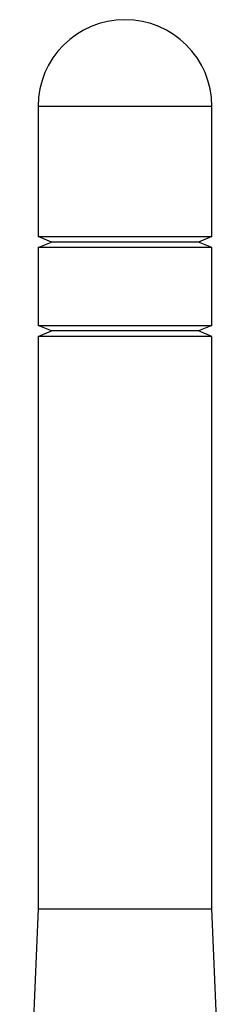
# Model space of a CAD drawing. Header units: inches. Extents: x 0 to 22, y 0 to 17.
# Tile 16 of 21: x 8.751 to 9.123, y 9.849 to 11.593. Entities that reach past the tile are written whole.
import ezdxf

# ---------------------------------------------------------------- set-up
doc = ezdxf.new("R2010")
doc.units = ezdxf.units.IN
doc.header["$LTSCALE"] = 1.21
doc.header["$MEASUREMENT"] = 0
doc.layers.get('0').update_dxf_attribs({"linetype": 'CONTINUOUS'})

msp = doc.modelspace()

# ---------------------------------------------------------------- linework, layer by layer
at = {"color": 7, "linetype": 'CONTINUOUS'}
for p, q in [((8.7836, 11.4396), (8.7836, 11.2093)), ((9.0907, 11.4396), (8.7836, 11.4396)), ((9.0907, 11.2093), (9.0907, 11.4396)), ((8.8074, 11.1994), (8.7836, 11.2093)), ((8.7836, 11.2093), (9.0907, 11.2093)), ((8.7836, 11.1896), (8.8074, 11.1994)), ((9.0669, 11.1994), (8.8074, 11.1994)), ((9.0907, 11.2093), (9.0669, 11.1994)), ((9.0907, 11.1896), (9.0669, 11.1994)), ((8.7836, 11.1896), (8.7836, 11.0518)), ((9.0907, 11.1896), (8.7836, 11.1896)), ((9.0907, 11.0518), (9.0907, 11.1896)), ((8.8074, 11.042), (8.7836, 11.0518)), ((8.7836, 11.0518), (9.0907, 11.0518)), ((8.7836, 11.0321), (8.8074, 11.042)), ((9.0669, 11.042), (8.8074, 11.042)), ((9.0907, 11.0518), (9.0669, 11.042)), ((9.0907, 11.0321), (9.0669, 11.042)), ((8.7836, 11.0321), (8.7836, 10.0183)), ((9.0907, 11.0321), (8.7836, 11.0321)), ((9.0907, 10.0183), (9.0907, 11.0321)), ((8.7836, 10.0183), (8.7511, 9.2309)), ((8.7836, 10.0183), (9.0907, 10.0183)), ((9.1232, 9.2309), (9.0907, 10.0183))]:
    msp.add_line(p, q, dxfattribs=at)
msp.add_arc((8.9371, 11.4396), 0.1535, 0, 180, dxfattribs=at)

doc.saveas('drawing.dxf')
